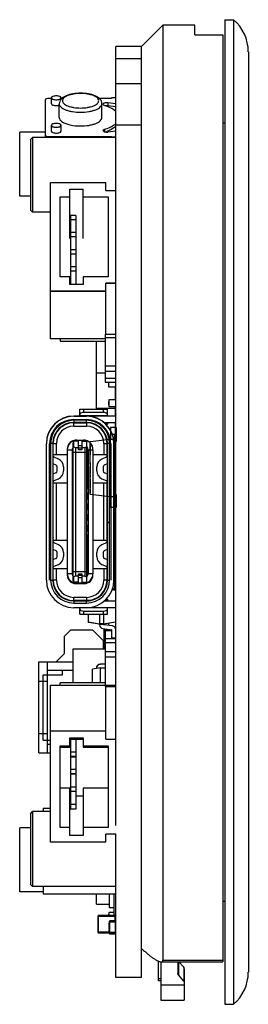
# Model space of a CAD drawing. Header units: millimetres. Extents: x -117 to 182, y -33 to 89.
# Tile 75 of 135: x -20 to -10, y 11 to 57. Entities that reach past the tile are written whole.
import ezdxf

# ---------------------------------------------------------------- set-up
doc = ezdxf.new("R2010")
doc.units = ezdxf.units.MM
doc.header["$LTSCALE"] = 1.21
doc.header["$MEASUREMENT"] = 0
doc.layers.get('0').update_dxf_attribs({"linetype": 'CONTINUOUS'})

msp = doc.modelspace()

# ---------------------------------------------------------------- linework, layer by layer
at = {"color": 7, "linetype": 'Continuous'}
for p, q in [((-10.679, 56.674), (-10.679, 10.674)), ((-10.679, 56.674), (-10.279, 56.674)), ((-10.279, 56.674), (-10.279, 10.674)), ((-14.579, 55.424), (-13.579, 56.424)), ((-13.579, 56.424), (-13.579, 12.733)), ((-12.079, 56.424), (-13.579, 56.424)), ((-12.079, 55.974), (-12.079, 56.424)), ((-12.079, 55.974), (-10.779, 55.974)), ((-10.779, 55.974), (-10.779, 12.654)), ((-15.779, 19.024), (-15.779, 55.424)), ((-14.579, 55.424), (-15.779, 55.424)), ((-14.579, 11.924), (-14.579, 55.424)), ((-14.579, 54.851), (-15.779, 54.851)), ((-9.579, 55.174), (-9.579, 12.174)), ((-14.579, 53.67), (-15.779, 53.67)), ((-19.075, 52.948), (-19.079, 52.934)), ((-19.079, 52.934), (-19.079, 51.174)), ((-18.792, 52.994), (-18.929, 52.994)), ((-18.792, 52.749), (-18.792, 53.025)), ((-18.34, 52.925), (-18.34, 53.025)), ((-18.305, 52.994), (-18.34, 52.994)), ((-15.979, 52.994), (-16.554, 52.994)), ((-15.979, 52.994), (-15.979, 53.024)), ((-15.779, 53.024), (-15.979, 53.024)), ((-18.429, 52.107), (-18.429, 52.749)), ((-16.429, 52.107), (-16.429, 52.749)), ((-16.382, 52.721), (-16.315, 52.667)), ((-16.156, 52.788), (-16.156, 52.651)), ((-15.779, 52.743), (-16.156, 52.788)), ((-15.779, 52.605), (-16.156, 52.651)), ((-15.779, 52.386), (-15.87, 52.46)), ((-18.792, 51.464), (-18.792, 51.739)), ((-18.34, 51.464), (-18.34, 51.739)), ((-16.315, 51.547), (-16.382, 51.492)), ((-16.315, 51.547), (-16.315, 51.44)), ((-15.871, 51.616), (-15.992, 51.542)), ((-15.779, 51.69), (-15.871, 51.616)), ((-15.834, 51.781), (-15.779, 51.827)), ((-14.579, 51.743), (-15.779, 51.743)), ((-10.779, 51.849), (-10.679, 51.849)), ((-20.279, 48.424), (-20.279, 51.424)), ((-19.079, 51.424), (-20.279, 51.424)), ((-19.779, 51.074), (-19.679, 51.174)), ((-19.779, 51.074), (-19.779, 47.774)), ((-19.679, 51.174), (-19.679, 47.674)), ((-15.779, 51.174), (-19.679, 51.174)), ((-19.079, 51.183), (-19.079, 51.188)), ((-19.075, 51.173), (-19.079, 51.183)), ((-19.004, 51.228), (-18.929, 51.22)), ((-18.929, 51.22), (-18.929, 51.174)), ((-18.929, 51.22), (-15.979, 51.22)), ((-15.779, 51.471), (-16.156, 51.425)), ((-15.979, 51.174), (-15.979, 51.22)), ((-15.779, 51.19), (-15.979, 51.19)), ((-18.829, 41.761), (-18.829, 49.068)), ((-18.829, 49.068), (-16.248, 49.068)), ((-16.248, 48.697), (-16.248, 49.068)), ((-19.779, 48.424), (-20.279, 48.424)), ((-18.391, 44.663), (-18.391, 48.391)), ((-18.391, 48.391), (-17.925, 48.391)), ((-17.925, 46.459), (-17.925, 48.752)), ((-17.925, 48.752), (-17.309, 48.752)), ((-17.309, 46.459), (-17.309, 48.752)), ((-17.309, 48.391), (-16.139, 48.391)), ((-16.248, 48.697), (-15.779, 48.697)), ((-16.139, 48.391), (-16.139, 44.663)), ((-19.779, 47.774), (-19.679, 47.674)), ((-18.829, 47.674), (-19.679, 47.674)), ((-17.904, 47.527), (-17.904, 44.303)), ((-17.654, 47.527), (-17.904, 47.527)), ((-17.654, 47.527), (-17.654, 44.303)), ((-17.654, 47.326), (-17.904, 47.326)), ((-17.654, 46.725), (-17.904, 46.725)), ((-17.654, 46.525), (-17.904, 46.525)), ((-17.654, 45.923), (-17.904, 45.923)), ((-17.654, 45.723), (-17.904, 45.723)), ((-17.654, 45.125), (-17.904, 45.125)), ((-17.654, 45.122), (-17.904, 45.122)), ((-17.925, 44.663), (-18.391, 44.663)), ((-17.925, 44.303), (-17.925, 44.663)), ((-17.654, 44.925), (-17.904, 44.925)), ((-17.654, 44.921), (-17.904, 44.921)), ((-17.309, 44.663), (-17.309, 44.303)), ((-16.139, 44.663), (-17.309, 44.663)), ((-17.309, 44.303), (-17.925, 44.303)), ((-16.248, 41.988), (-16.248, 44.358)), ((-15.779, 44.358), (-16.248, 44.358)), ((-15.779, 44.349), (-16.248, 44.349)), ((-16.248, 43.988), (-18.829, 43.988)), ((-16.248, 43.977), (-18.829, 43.977)), ((-16.279, 41.988), (-16.279, 39.732)), ((-16.279, 41.988), (-15.779, 41.988)), ((-16.279, 41.761), (-18.829, 41.761)), ((-18.388, 41.761), (-18.388, 41.65)), ((-18.388, 41.65), (-16.279, 41.65)), ((-16.679, 38.477), (-16.679, 41.65)), ((-16.279, 41.821), (-15.779, 41.821)), ((-16.279, 40.506), (-15.779, 40.506)), ((-16.679, 40.179), (-16.279, 40.179)), ((-16.279, 40.249), (-15.779, 40.249)), ((-16.279, 39.92), (-15.779, 39.92)), ((-16.279, 39.732), (-15.779, 39.732)), ((-16.114, 39.584), (-16.114, 39.732)), ((-16.104, 39.663), (-16.114, 39.663)), ((-16.104, 39.584), (-16.114, 39.584)), ((-16.104, 39.504), (-16.104, 39.732)), ((-15.779, 39.504), (-16.104, 39.504)), ((-15.799, 38.919), (-15.799, 39.504)), ((-15.779, 39.27), (-15.799, 39.27)), ((-15.779, 39.2), (-15.799, 39.2)), ((-16.114, 38.68), (-16.114, 38.838)), ((-16.104, 38.838), (-16.114, 38.838)), ((-16.104, 38.834), (-16.114, 38.834)), ((-16.104, 38.684), (-16.114, 38.684)), ((-16.104, 38.68), (-16.114, 38.68)), ((-16.104, 38.919), (-16.104, 38.589)), ((-15.779, 38.919), (-16.104, 38.919)), ((-15.799, 38.966), (-15.779, 38.966)), ((-17.469, 38.157), (-17.469, 38.477)), ((-17.469, 38.477), (-16.169, 38.477)), ((-17.269, 38.327), (-17.269, 38.477)), ((-16.369, 38.327), (-17.269, 38.327)), ((-16.679, 38.531), (-15.799, 38.531)), ((-16.369, 38.477), (-16.369, 38.327)), ((-16.169, 38.157), (-16.169, 38.477)), ((-15.779, 38.589), (-16.104, 38.589)), ((-15.799, 38.157), (-15.799, 38.589)), ((-15.779, 38.556), (-15.799, 38.556)), ((-15.779, 38.157), (-17.749, 38.157)), ((-17.749, 38.144), (-17.149, 38.144)), ((-17.749, 37.994), (-17.149, 37.994)), ((-17.749, 37.957), (-17.749, 37.844)), ((-17.149, 37.957), (-17.749, 37.957)), ((-17.149, 37.857), (-17.749, 37.857)), ((-17.749, 37.844), (-17.149, 37.844)), ((-17.749, 37.687), (-17.749, 37.837)), ((-17.049, 37.837), (-17.749, 37.837)), ((-17.524, 37.837), (-17.524, 37.843)), ((-17.524, 37.843), (-17.374, 37.843)), ((-17.469, 38.177), (-16.169, 38.177)), ((-17.374, 37.843), (-17.374, 37.837)), ((-17.149, 37.844), (-17.149, 37.957)), ((-17.149, 37.837), (-17.149, 37.687)), ((-17.069, 38.177), (-17.069, 38.157)), ((-15.779, 38.144), (-16.995, 38.144)), ((-16.919, 38.157), (-16.919, 38.177)), ((-16.719, 38.177), (-16.719, 38.157)), ((-16.569, 38.157), (-16.569, 38.177)), ((-15.779, 37.844), (-16.313, 37.844)), ((-16.259, 37.837), (-16.306, 37.837)), ((-16.259, 37.795), (-16.259, 37.837)), ((-16.209, 37.819), (-16.259, 37.819)), ((-16.209, 37.741), (-16.209, 37.819)), ((-16.209, 37.744), (-16.169, 37.777)), ((-16.169, 37.844), (-16.169, 37.777)), ((-15.799, 37.137), (-15.799, 37.844)), ((-15.799, 37.755), (-15.779, 37.755)), ((-18.419, 37.576), (-18.419, 37.565)), ((-18.278, 37.687), (-18.265, 37.687)), ((-17.749, 37.687), (-17.149, 37.687)), ((-15.819, 37.287), (-15.939, 37.287)), ((-15.849, 37.274), (-15.849, 30.074)), ((-15.819, 30.087), (-15.819, 37.287)), ((-15.779, 37.511), (-15.799, 37.511)), ((-15.779, 37.504), (-15.78, 37.504)), ((-19.029, 30.484), (-19.029, 36.864)), ((-18.879, 30.484), (-18.879, 36.864)), ((-18.829, 36.877), (-18.829, 30.497)), ((-18.729, 36.877), (-18.829, 36.877)), ((-18.729, 36.877), (-18.729, 30.497)), ((-18.709, 36.269), (-18.709, 36.882)), ((-18.709, 36.877), (-18.559, 36.877)), ((-18.559, 36.337), (-18.559, 36.877)), ((-17.858, 36.948), (-17.868, 36.957)), ((-17.779, 30.429), (-17.779, 36.919)), ((-17.779, 36.919), (-17.759, 36.919)), ((-17.759, 36.982), (-17.759, 36.726)), ((-17.524, 36.982), (-17.759, 36.982)), ((-17.599, 36.982), (-17.599, 37.032)), ((-17.599, 37.032), (-17.299, 37.032)), ((-17.529, 36.982), (-17.529, 37.019)), ((-17.524, 37.019), (-17.529, 37.019)), ((-17.529, 37.013), (-17.524, 37.013)), ((-17.524, 36.582), (-17.524, 37.032)), ((-17.524, 37.025), (-17.374, 37.025)), ((-17.374, 37.032), (-17.374, 36.582)), ((-17.374, 36.982), (-17.139, 36.982)), ((-17.299, 37.032), (-17.299, 36.982)), ((-17.139, 36.477), (-17.139, 36.982)), ((-17.139, 36.919), (-17.129, 36.919)), ((-17.129, 30.429), (-17.129, 36.919)), ((-17.041, 36.957), (-17.047, 36.952)), ((-16.339, 36.877), (-16.339, 36.337)), ((-16.339, 36.877), (-16.189, 36.877)), ((-16.189, 36.269), (-16.189, 36.882)), ((-16.169, 30.497), (-16.169, 36.877)), ((-16.069, 36.877), (-16.169, 36.877)), ((-16.069, 33.187), (-16.069, 36.877)), ((-16.019, 36.864), (-16.019, 30.484)), ((-15.869, 30.484), (-15.869, 36.864)), ((-15.819, 37.137), (-15.779, 37.137)), ((-15.779, 37.084), (-15.819, 37.084)), ((-15.819, 36.827), (-15.779, 36.827)), ((-18.729, 36.674), (-18.709, 36.674)), ((-18.709, 36.374), (-18.729, 36.374)), ((-18.054, 36.619), (-18.054, 30.729)), ((-18.049, 36.582), (-18.049, 30.792)), ((-18.049, 36.582), (-17.819, 36.582)), ((-17.819, 36.582), (-17.819, 30.792)), ((-17.804, 36.289), (-17.804, 36.559)), ((-17.799, 36.559), (-17.804, 36.559)), ((-17.8, 36.533), (-17.804, 36.541)), ((-17.799, 36.612), (-17.799, 36.262)), ((-17.799, 36.612), (-17.779, 36.612)), ((-17.779, 36.477), (-17.129, 36.477)), ((-17.759, 36.726), (-17.674, 36.692)), ((-17.674, 36.692), (-17.674, 30.683)), ((-17.674, 36.692), (-17.524, 36.692)), ((-17.374, 36.758), (-17.524, 36.758)), ((-17.524, 36.665), (-17.374, 36.665)), ((-17.374, 36.582), (-17.524, 36.582)), ((-17.374, 36.692), (-17.224, 36.692)), ((-17.224, 36.692), (-17.139, 36.726)), ((-17.224, 36.692), (-17.224, 30.683)), ((-17.129, 36.612), (-17.099, 36.612)), ((-17.099, 34.762), (-17.099, 36.612)), ((-17.079, 36.582), (-17.079, 30.792)), ((-17.079, 36.582), (-16.849, 36.582)), ((-16.849, 36.582), (-16.849, 30.792)), ((-18.729, 35.935), (-18.589, 35.873)), ((-18.054, 36.337), (-18.709, 36.337)), ((-18.709, 35.449), (-18.709, 35.926)), ((-18.468, 36.147), (-18.67, 36.236)), ((-17.8, 36.315), (-17.804, 36.306)), ((-17.804, 36.289), (-17.799, 36.289)), ((-17.779, 36.262), (-17.799, 36.262)), ((-17.099, 36.262), (-17.129, 36.262)), ((-16.979, 35.9), (-16.979, 35.799)), ((-16.189, 36.337), (-16.849, 36.337)), ((-16.229, 36.236), (-16.431, 36.147)), ((-16.31, 35.873), (-16.169, 35.935)), ((-16.189, 35.926), (-16.189, 35.449)), ((-15.869, 36.037), (-15.819, 36.037)), ((-15.819, 36.314), (-15.779, 36.314)), ((-15.779, 36.284), (-15.819, 36.284)), ((-18.729, 35.696), (-18.709, 35.687)), ((-18.589, 35.502), (-18.729, 35.44)), ((-18.529, 35.593), (-18.529, 35.781)), ((-18.229, 35.781), (-18.229, 35.593)), ((-16.669, 35.593), (-16.669, 35.781)), ((-16.369, 35.781), (-16.369, 35.593)), ((-16.169, 35.44), (-16.31, 35.502)), ((-16.189, 35.687), (-16.169, 35.696)), ((-15.879, 35.677), (-15.879, 35.777)), ((-15.849, 35.657), (-15.819, 35.657)), ((-15.779, 35.864), (-15.819, 35.864)), ((-15.779, 35.837), (-15.819, 35.837)), ((-15.819, 35.537), (-15.779, 35.537)), ((-15.779, 35.524), (-15.819, 35.524)), ((-15.799, 35.537), (-15.799, 35.837)), ((-15.779, 35.697), (-15.799, 35.697)), ((-15.779, 35.666), (-15.799, 35.666)), ((-18.709, 32.269), (-18.709, 35.106)), ((-18.709, 35.037), (-18.054, 35.037)), ((-18.67, 35.139), (-18.468, 35.227)), ((-18.559, 32.337), (-18.559, 35.037)), ((-17.804, 34.789), (-17.804, 35.059)), ((-17.804, 35.059), (-17.799, 35.059)), ((-17.799, 35.112), (-17.799, 34.762)), ((-17.799, 35.112), (-17.779, 35.112)), ((-17.129, 35.112), (-17.099, 35.112)), ((-16.849, 35.037), (-16.189, 35.037)), ((-16.431, 35.227), (-16.229, 35.139)), ((-16.339, 32.337), (-16.339, 35.037)), ((-16.189, 32.269), (-16.189, 35.106)), ((-15.779, 35.324), (-15.819, 35.324)), ((-15.819, 35.037), (-15.779, 35.037)), ((-15.779, 35.024), (-15.819, 35.024)), ((-15.799, 35.037), (-15.799, 35.324)), ((-15.799, 35.16), (-15.779, 35.16)), ((-15.799, 35.069), (-15.779, 35.069)), ((-17.799, 34.789), (-17.804, 34.789)), ((-17.804, 34.289), (-17.804, 34.559)), ((-17.804, 34.559), (-17.799, 34.559)), ((-17.804, 34.541), (-17.8, 34.533)), ((-17.779, 34.762), (-17.799, 34.762)), ((-17.799, 34.562), (-17.799, 34.312)), ((-17.799, 34.562), (-17.779, 34.562)), ((-17.099, 34.762), (-17.129, 34.762)), ((-17.129, 34.562), (-17.099, 34.562)), ((-17.099, 34.312), (-17.099, 34.562)), ((-16.189, 34.759), (-16.169, 34.787)), ((-16.169, 34.637), (-16.189, 34.637)), ((-15.779, 34.824), (-15.819, 34.824)), ((-15.819, 34.537), (-15.779, 34.537)), ((-15.779, 34.524), (-15.819, 34.524)), ((-15.799, 34.537), (-15.799, 34.824)), ((-17.804, 34.306), (-17.801, 34.314)), ((-17.804, 34.289), (-17.779, 34.289)), ((-17.804, 33.789), (-17.804, 34.059)), ((-17.799, 34.059), (-17.804, 34.059)), ((-17.779, 34.312), (-17.799, 34.312)), ((-17.799, 34.062), (-17.799, 33.812)), ((-17.799, 34.062), (-17.779, 34.062)), ((-17.099, 34.312), (-17.129, 34.312)), ((-17.129, 34.289), (-17.104, 34.289)), ((-17.129, 34.062), (-17.099, 34.062)), ((-17.107, 34.312), (-17.105, 34.31)), ((-17.105, 34.31), (-17.104, 34.306)), ((-17.104, 34.289), (-17.104, 34.312)), ((-17.099, 33.812), (-17.099, 34.062)), ((-16.189, 34.236), (-16.169, 34.264)), ((-16.169, 34.224), (-16.189, 34.224)), ((-15.779, 34.324), (-15.819, 34.324)), ((-15.799, 34.037), (-15.799, 34.324)), ((-15.799, 34.241), (-15.779, 34.241)), ((-15.795, 34.268), (-15.795, 34.324)), ((-17.804, 34.038), (-17.8, 34.029)), ((-17.804, 33.81), (-17.803, 33.815)), ((-17.804, 33.789), (-17.779, 33.789)), ((-17.803, 33.815), (-17.8, 33.819)), ((-17.779, 33.812), (-17.799, 33.812)), ((-17.099, 33.812), (-17.129, 33.812)), ((-17.129, 33.789), (-17.104, 33.789)), ((-17.104, 33.789), (-17.104, 33.812)), ((-15.819, 34.037), (-15.779, 34.037)), ((-15.779, 34.024), (-15.819, 34.024)), ((-15.779, 33.824), (-15.819, 33.824)), ((-15.799, 33.537), (-15.799, 33.824)), ((-17.804, 33.289), (-17.804, 33.559)), ((-17.804, 33.559), (-17.799, 33.559)), ((-17.804, 33.538), (-17.8, 33.529)), ((-17.804, 33.31), (-17.803, 33.315)), ((-17.779, 33.289), (-17.804, 33.289)), ((-17.803, 33.315), (-17.8, 33.319)), ((-17.799, 33.562), (-17.799, 33.312)), ((-17.799, 33.562), (-17.779, 33.562)), ((-17.779, 33.312), (-17.799, 33.312)), ((-17.129, 33.562), (-17.099, 33.562)), ((-17.099, 33.312), (-17.129, 33.312)), ((-17.129, 33.289), (-17.104, 33.289)), ((-17.104, 33.289), (-17.104, 33.312)), ((-17.099, 33.312), (-17.099, 33.562)), ((-16.169, 33.11), (-16.189, 33.138)), ((-16.179, 33.124), (-16.169, 33.124)), ((-16.069, 33.187), (-16.169, 33.187)), ((-16.169, 33.177), (-16.069, 33.177)), ((-16.069, 30.497), (-16.069, 33.177)), ((-15.819, 33.537), (-15.779, 33.537)), ((-15.779, 33.524), (-15.819, 33.524)), ((-15.779, 33.324), (-15.819, 33.324)), ((-15.819, 33.131), (-15.799, 33.131)), ((-15.799, 33.131), (-15.799, 33.324)), ((-17.804, 32.789), (-17.804, 33.059)), ((-17.804, 33.059), (-17.799, 33.059)), ((-17.804, 33.041), (-17.8, 33.033)), ((-17.804, 32.806), (-17.801, 32.814)), ((-17.804, 32.789), (-17.779, 32.789)), ((-17.799, 33.062), (-17.799, 32.812)), ((-17.799, 33.062), (-17.779, 33.062)), ((-17.779, 32.812), (-17.799, 32.812)), ((-17.129, 33.062), (-17.099, 33.062)), ((-17.099, 32.812), (-17.129, 32.812)), ((-17.129, 32.789), (-17.104, 32.789)), ((-17.107, 32.812), (-17.105, 32.81)), ((-17.105, 32.81), (-17.104, 32.806)), ((-17.104, 32.789), (-17.104, 32.812)), ((-17.099, 32.812), (-17.099, 33.062)), ((-16.189, 32.737), (-16.169, 32.737)), ((-15.81, 33.112), (-15.819, 33.112)), ((-15.819, 33.081), (-15.779, 33.081)), ((-15.819, 33.037), (-15.779, 33.037)), ((-15.779, 33.024), (-15.819, 33.024)), ((-15.779, 32.824), (-15.819, 32.824)), ((-15.819, 32.807), (-15.81, 32.807)), ((-15.779, 32.753), (-15.819, 32.753)), ((-15.81, 33.112), (-15.81, 33.037)), ((-15.81, 32.824), (-15.81, 32.807)), ((-18.054, 32.337), (-18.709, 32.337)), ((-18.468, 32.147), (-18.67, 32.236)), ((-17.804, 32.289), (-17.804, 32.559)), ((-17.799, 32.559), (-17.804, 32.559)), ((-17.804, 32.289), (-17.799, 32.289)), ((-17.799, 32.612), (-17.799, 32.262)), ((-17.799, 32.612), (-17.779, 32.612)), ((-17.779, 32.262), (-17.799, 32.262)), ((-17.129, 32.612), (-17.099, 32.612)), ((-17.099, 32.262), (-17.129, 32.262)), ((-17.099, 30.762), (-17.099, 32.612)), ((-16.189, 32.337), (-16.849, 32.337)), ((-16.229, 32.236), (-16.431, 32.147)), ((-16.169, 32.587), (-16.189, 32.616)), ((-15.819, 32.537), (-15.779, 32.537)), ((-15.779, 32.524), (-15.819, 32.524)), ((-15.779, 32.324), (-15.819, 32.324)), ((-15.779, 32.21), (-15.819, 32.21)), ((-18.729, 31.935), (-18.589, 31.873)), ((-18.709, 31.449), (-18.709, 31.926)), ((-18.529, 31.593), (-18.529, 31.781)), ((-18.229, 31.781), (-18.229, 31.593)), ((-16.669, 31.593), (-16.669, 31.781)), ((-16.369, 31.781), (-16.369, 31.593)), ((-16.31, 31.873), (-16.169, 31.935)), ((-16.189, 31.926), (-16.189, 31.449)), ((-15.819, 32.037), (-15.779, 32.037)), ((-15.779, 32.024), (-15.819, 32.024)), ((-15.779, 31.824), (-15.819, 31.824)), ((-18.709, 31.66), (-18.729, 31.651)), ((-18.589, 31.502), (-18.729, 31.44)), ((-16.169, 31.44), (-16.31, 31.502)), ((-16.169, 31.653), (-16.189, 31.662)), ((-15.869, 31.337), (-15.819, 31.337)), ((-15.819, 31.717), (-15.849, 31.717)), ((-15.779, 31.72), (-15.819, 31.72)), ((-15.819, 31.537), (-15.779, 31.537)), ((-15.779, 31.484), (-15.819, 31.484)), ((-18.729, 30.974), (-18.709, 30.974)), ((-18.709, 30.492), (-18.709, 31.106)), ((-18.709, 31.037), (-18.054, 31.037)), ((-18.67, 31.139), (-18.468, 31.227)), ((-18.559, 30.497), (-18.559, 31.037)), ((-17.804, 30.789), (-17.804, 31.059)), ((-17.804, 31.059), (-17.799, 31.059)), ((-17.8, 31.033), (-17.804, 31.041)), ((-17.799, 31.112), (-17.799, 30.762)), ((-17.799, 31.112), (-17.779, 31.112)), ((-17.129, 30.871), (-17.779, 30.871)), ((-17.129, 31.112), (-17.099, 31.112)), ((-16.849, 31.037), (-16.189, 31.037)), ((-16.431, 31.227), (-16.229, 31.139)), ((-16.339, 31.037), (-16.339, 30.497)), ((-16.189, 30.492), (-16.189, 31.106)), ((-15.779, 31.064), (-15.819, 31.064)), ((-15.819, 31.047), (-15.779, 31.047)), ((-18.829, 30.497), (-18.729, 30.497)), ((-18.724, 30.674), (-18.729, 30.674)), ((-18.559, 30.497), (-18.709, 30.497)), ((-17.819, 30.792), (-18.049, 30.792)), ((-17.842, 30.417), (-17.868, 30.391)), ((-17.8, 30.815), (-17.804, 30.806)), ((-17.799, 30.789), (-17.804, 30.789)), ((-17.779, 30.762), (-17.799, 30.762)), ((-17.759, 30.429), (-17.779, 30.429)), ((-17.674, 30.683), (-17.759, 30.649)), ((-17.759, 30.649), (-17.759, 30.392)), ((-17.524, 30.392), (-17.759, 30.392)), ((-17.524, 30.683), (-17.674, 30.683)), ((-17.599, 30.342), (-17.599, 30.392)), ((-17.529, 30.329), (-17.529, 30.392)), ((-17.529, 30.384), (-17.524, 30.384)), ((-17.524, 30.342), (-17.524, 30.792)), ((-17.524, 30.792), (-17.374, 30.792)), ((-17.374, 30.71), (-17.524, 30.71)), ((-17.524, 30.617), (-17.374, 30.617)), ((-17.374, 30.792), (-17.374, 30.342)), ((-17.224, 30.683), (-17.374, 30.683)), ((-17.374, 30.392), (-17.139, 30.392)), ((-17.299, 30.392), (-17.299, 30.342)), ((-17.224, 30.683), (-17.139, 30.649)), ((-17.139, 30.392), (-17.139, 30.649)), ((-17.129, 30.429), (-17.139, 30.429)), ((-17.099, 30.762), (-17.129, 30.762)), ((-16.849, 30.792), (-17.079, 30.792)), ((-17.063, 30.413), (-17.041, 30.391)), ((-16.189, 30.497), (-16.339, 30.497)), ((-16.169, 30.497), (-16.069, 30.497)), ((-15.819, 30.534), (-15.779, 30.534)), ((-17.654, 30.329), (-17.254, 30.329)), ((-17.599, 30.342), (-17.529, 30.342)), ((-17.379, 30.334), (-17.529, 30.334)), ((-17.374, 30.35), (-17.524, 30.35)), ((-17.524, 30.342), (-17.299, 30.342)), ((-17.379, 30.342), (-17.379, 30.329)), ((-15.796, 30.007), (-15.952, 30.034)), ((-15.945, 30.053), (-15.796, 30.026)), ((-15.849, 30.074), (-15.937, 30.074)), ((-15.934, 30.087), (-15.819, 30.087)), ((-15.779, 30.264), (-15.819, 30.264)), ((-15.779, 30.237), (-15.819, 30.237)), ((-15.779, 30.198), (-15.819, 30.198)), ((-15.796, 30.026), (-15.796, 30.007)), ((-15.796, 30.007), (-15.779, 30.007)), ((-15.796, 30.007), (-15.796, 29.517)), ((-18.419, 29.782), (-18.419, 29.81)), ((-18.3, 29.687), (-18.265, 29.687)), ((-17.149, 29.687), (-17.749, 29.687)), ((-17.749, 29.537), (-17.749, 29.687)), ((-16.957, 29.537), (-17.749, 29.537)), ((-17.749, 29.517), (-17.149, 29.517)), ((-17.749, 29.517), (-17.749, 29.417)), ((-17.599, 29.529), (-17.599, 29.537)), ((-17.524, 29.529), (-17.599, 29.529)), ((-17.524, 29.517), (-17.524, 29.537)), ((-17.374, 29.532), (-17.524, 29.532)), ((-17.374, 29.537), (-17.374, 29.517)), ((-17.374, 29.529), (-17.027, 29.529)), ((-17.309, 29.537), (-17.309, 29.529)), ((-17.149, 29.687), (-17.149, 29.537)), ((-17.149, 29.417), (-17.149, 29.517)), ((-15.779, 29.504), (-16.326, 29.504)), ((-16.313, 29.517), (-15.779, 29.517)), ((-16.297, 29.529), (-16.209, 29.529)), ((-16.259, 29.537), (-16.288, 29.537)), ((-16.259, 29.537), (-16.259, 29.567)), ((-16.209, 29.529), (-16.209, 29.615)), ((-16.169, 29.597), (-16.202, 29.624)), ((-16.169, 29.597), (-16.169, 29.517)), ((-17.749, 29.417), (-17.149, 29.417)), ((-15.779, 29.204), (-17.749, 29.204)), ((-17.469, 28.897), (-17.469, 29.204)), ((-16.169, 29.197), (-17.469, 29.197)), ((-17.269, 29.047), (-16.369, 29.047)), ((-17.269, 28.897), (-17.269, 29.047)), ((-17.069, 29.204), (-17.069, 29.197)), ((-16.919, 29.197), (-16.919, 29.204)), ((-16.719, 29.204), (-16.719, 29.197)), ((-16.569, 29.197), (-16.569, 29.204)), ((-16.369, 29.047), (-16.369, 28.897)), ((-16.169, 28.897), (-16.169, 29.204)), ((-15.796, 29.204), (-15.796, 28.547)), ((-17.469, 28.897), (-16.169, 28.897)), ((-17.079, 28.897), (-17.079, 28.538)), ((-17.063, 28.538), (-17.079, 28.538)), ((-17.063, 28.538), (-17.063, 28.897)), ((-17.063, 28.538), (-16.544, 28.446)), ((-17.063, 28.518), (-17.063, 28.538)), ((-16.544, 28.897), (-16.544, 28.447)), ((-16.364, 28.897), (-16.364, 28.446)), ((-16.364, 28.446), (-15.796, 28.547)), ((-15.796, 28.527), (-16.364, 28.427)), ((-15.779, 28.547), (-15.796, 28.547)), ((-15.796, 28.547), (-15.796, 28.527)), ((-15.779, 28.54), (-15.781, 28.54)), ((-18.179, 27.869), (-17.879, 28.169)), ((-17.879, 28.169), (-16.879, 28.169)), ((-16.544, 28.427), (-17.063, 28.518)), ((-16.879, 28.169), (-16.379, 27.669)), ((-16.364, 28.447), (-16.544, 28.447)), ((-16.544, 28.427), (-16.544, 28.446)), ((-16.544, 28.427), (-16.364, 28.427)), ((-16.544, 28.409), (-16.544, 28.427)), ((-16.389, 28.231), (-15.977, 28.173)), ((-16.364, 28.427), (-16.364, 28.447)), ((-15.934, 28.348), (-16.347, 28.406)), ((-16.329, 27.276), (-16.329, 28.222)), ((-16.329, 28.169), (-16.079, 28.169)), ((-16.279, 28.137), (-15.959, 28.137)), ((-16.279, 28.137), (-16.279, 25.514)), ((-16.104, 28.449), (-16.114, 28.449)), ((-16.114, 28.374), (-16.114, 28.449)), ((-16.104, 28.372), (-16.104, 28.472)), ((-16.084, 28.154), (-15.96, 28.154)), ((-16.084, 28.154), (-16.084, 28.137)), ((-16.079, 28.17), (-16.079, 28.187)), ((-16.054, 28.137), (-16.054, 28.183)), ((-15.959, 27.777), (-15.959, 28.153)), ((-15.779, 28.21), (-15.784, 28.21)), ((-18.179, 27.069), (-18.179, 27.869)), ((-16.379, 27.669), (-16.379, 27.276)), ((-16.279, 27.769), (-15.779, 27.769)), ((-15.779, 27.777), (-15.959, 27.777)), ((-15.829, 27.769), (-15.829, 27.777)), ((-17.779, 27.276), (-16.279, 27.276)), ((-17.779, 25.689), (-17.779, 27.276)), ((-16.279, 27.581), (-15.779, 27.581)), ((-16.279, 27.158), (-15.779, 27.158)), ((-18.579, 26.669), (-18.179, 27.069)), ((-16.279, 26.902), (-15.779, 26.902)), ((-19.379, 26.669), (-17.779, 26.669)), ((-19.379, 22.419), (-19.379, 26.669)), ((-18.979, 22.419), (-18.979, 26.669)), ((-17.779, 26.269), (-18.979, 26.269)), ((-18.279, 26.069), (-18.279, 26.269)), ((-16.504, 26.394), (-16.879, 26.328)), ((-16.879, 25.894), (-16.879, 26.328)), ((-16.679, 26.396), (-16.674, 26.396)), ((-16.679, 26.396), (-16.679, 26.363)), ((-16.674, 26.364), (-16.674, 26.396)), ((-16.279, 26.575), (-16.507, 26.571)), ((-16.507, 26.566), (-16.507, 26.571)), ((-16.279, 26.57), (-16.507, 26.566)), ((-16.504, 26.401), (-16.279, 26.405)), ((-16.504, 25.689), (-16.504, 26.401)), ((-16.504, 26.396), (-16.279, 26.4)), ((-16.279, 26.375), (-16.504, 26.394)), ((-19.379, 25.769), (-18.979, 25.769)), ((-19.179, 26.069), (-18.279, 26.069)), ((-19.179, 23.019), (-19.179, 26.069)), ((-16.879, 25.689), (-16.879, 25.894)), ((-18.829, 25.582), (-16.279, 25.582)), ((-18.829, 18.242), (-18.829, 25.582)), ((-16.279, 25.689), (-18.388, 25.689)), ((-18.388, 25.582), (-18.388, 25.689)), ((-16.279, 25.586), (-15.779, 25.586)), ((-16.279, 25.514), (-15.779, 25.514)), ((-16.248, 23.064), (-16.248, 25.514)), ((-19.379, 23.319), (-18.979, 23.319)), ((-19.179, 23.019), (-18.829, 23.019)), ((-18.829, 23.443), (-16.248, 23.443)), ((-17.925, 23.12), (-17.309, 23.12)), ((-17.925, 22.693), (-17.925, 23.12)), ((-17.925, 23.054), (-17.309, 23.054)), ((-17.904, 23.054), (-17.904, 19.798)), ((-17.654, 23.054), (-17.654, 19.798)), ((-17.309, 23.12), (-17.309, 22.693)), ((-16.248, 23.064), (-15.779, 23.064)), ((-18.829, 22.819), (-18.979, 22.819)), ((-18.391, 22.751), (-17.925, 22.751)), ((-18.391, 18.934), (-18.391, 22.751)), ((-18.391, 22.693), (-17.925, 22.693)), ((-17.309, 22.751), (-16.139, 22.751)), ((-17.309, 22.693), (-16.139, 22.693)), ((-16.139, 22.751), (-16.139, 18.934)), ((-19.379, 22.419), (-18.829, 22.419)), ((-17.654, 22.46), (-17.904, 22.46)), ((-17.654, 22.256), (-17.904, 22.256)), ((-17.654, 22.226), (-17.904, 22.226)), ((-17.654, 21.641), (-17.904, 21.641)), ((-17.654, 21.436), (-17.904, 21.436)), ((-17.654, 21.424), (-17.904, 21.424)), ((-17.925, 20.769), (-18.391, 20.769)), ((-17.925, 18.565), (-17.925, 20.769)), ((-17.654, 20.822), (-17.904, 20.822)), ((-16.139, 20.769), (-17.309, 20.769)), ((-17.309, 20.769), (-17.309, 18.565)), ((-17.904, 20.401), (-17.925, 20.401)), ((-17.654, 20.617), (-17.904, 20.617)), ((-17.309, 20.401), (-17.654, 20.401)), ((-19.179, 19.833), (-18.829, 19.833)), ((-19.179, 19.833), (-19.179, 19.674)), ((-17.654, 20.003), (-17.904, 20.003)), ((-17.654, 19.798), (-17.904, 19.798)), ((-19.779, 19.574), (-19.679, 19.674)), ((-19.779, 19.574), (-19.779, 16.274)), ((-18.829, 19.674), (-19.679, 19.674)), ((-19.679, 19.674), (-19.679, 16.174)), ((-19.779, 18.924), (-20.279, 18.924)), ((-20.279, 15.924), (-20.279, 18.924)), ((-17.925, 18.934), (-18.391, 18.934)), ((-16.139, 18.934), (-17.309, 18.934)), ((-17.309, 18.565), (-17.925, 18.565)), ((-15.779, 18.621), (-16.248, 18.621)), ((-16.248, 18.242), (-16.248, 18.621)), ((-15.779, 11.924), (-15.779, 18.621)), ((-16.248, 18.242), (-18.829, 18.242)), ((-19.779, 16.274), (-19.679, 16.174)), ((-15.779, 16.174), (-19.679, 16.174)), ((-19.179, 16.174), (-19.179, 15.833)), ((-19.179, 15.924), (-20.279, 15.924)), ((-19.179, 15.833), (-15.779, 15.833)), ((-16.679, 15.357), (-16.679, 15.833)), ((-16.079, 15.174), (-16.079, 15.833)), ((-15.879, 15.833), (-15.879, 14.833)), ((-16.679, 15.357), (-16.079, 15.357)), ((-10.779, 15.499), (-10.679, 15.499)), ((-16.615, 14.798), (-15.795, 14.798)), ((-16.615, 14.798), (-16.615, 14.038)), ((-15.825, 14.828), (-16.585, 14.828)), ((-16.585, 14.008), (-16.585, 14.828)), ((-16.104, 14.883), (-16.114, 14.883)), ((-16.114, 14.828), (-16.114, 14.883)), ((-16.104, 14.879), (-16.114, 14.879)), ((-15.879, 14.963), (-16.104, 14.963)), ((-16.104, 14.963), (-16.104, 14.828)), ((-15.879, 15.174), (-16.079, 15.174)), ((-15.879, 14.833), (-15.779, 14.833)), ((-15.825, 14.828), (-15.825, 14.57)), ((-15.795, 14.566), (-15.795, 14.798)), ((-16.087, 14.465), (-16.084, 14.465)), ((-16.087, 14.391), (-16.087, 14.465)), ((-16.087, 14.454), (-16.084, 14.454)), ((-16.084, 14.402), (-16.087, 14.402)), ((-16.087, 14.391), (-16.084, 14.391)), ((-16.084, 14.363), (-16.087, 14.363)), ((-16.087, 14.289), (-16.087, 14.363)), ((-16.087, 14.326), (-16.084, 14.326)), ((-16.087, 14.289), (-16.084, 14.289)), ((-16.084, 14.54), (-15.779, 14.54)), ((-16.084, 14.54), (-16.084, 13.991)), ((-15.779, 14.509), (-16.084, 14.509)), ((-15.81, 14.57), (-16.054, 14.57)), ((-16.054, 13.96), (-16.054, 14.57)), ((-15.81, 14.57), (-15.81, 13.96)), ((-15.779, 14.633), (-15.795, 14.633)), ((-16.084, 14.038), (-16.615, 14.038)), ((-16.585, 14.008), (-16.084, 14.008)), ((-16.087, 14.259), (-16.084, 14.259)), ((-16.087, 14.182), (-16.087, 14.259)), ((-16.087, 14.182), (-16.084, 14.182)), ((-16.084, 14.158), (-16.087, 14.158)), ((-16.087, 14.084), (-16.087, 14.158)), ((-16.087, 14.121), (-16.084, 14.121)), ((-16.087, 14.084), (-16.084, 14.084)), ((-15.779, 14.021), (-16.084, 14.021)), ((-15.779, 13.991), (-16.084, 13.991)), ((-16.054, 13.96), (-15.81, 13.96)), ((-13.779, 11.764), (-13.779, 12.686)), ((-13.679, 12.654), (-13.679, 10.874)), ((-13.656, 12.654), (-10.779, 12.654)), ((-13.579, 12.733), (-10.779, 12.733)), ((-12.879, 12.654), (-12.879, 12.113)), ((-12.854, 12.654), (-12.854, 12.045)), ((-12.604, 12.402), (-12.826, 12.654)), ((-12.604, 11.754), (-12.854, 12.045)), ((-12.579, 12.336), (-12.604, 12.402)), ((-12.604, 12.402), (-12.604, 11.754)), ((-12.579, 12.336), (-12.579, 10.874)), ((-14.579, 11.924), (-15.779, 11.924)), ((-13.679, 11.864), (-13.779, 11.864)), ((-13.679, 11.764), (-13.779, 11.764)), ((-12.579, 11.574), (-13.679, 11.574)), ((-13.679, 10.874), (-12.579, 10.874)), ((-10.679, 10.674), (-10.279, 10.674))]:
    msp.add_line(p, q, dxfattribs=at)
at = {"color": 6, "linetype": 'Continuous'}
for p, q in [((-16.029, 37.627), (-16.029, 37.077)), ((-15.769, 37.627), (-16.029, 37.627)), ((-15.769, 37.627), (-15.769, 36.967)), ((-16.979, 36.962), (-16.039, 37.077)), ((-16.979, 35.9), (-16.979, 36.962)), ((-16.039, 34.377), (-16.039, 37.077)), ((-16.039, 37.077), (-15.779, 37.077)), ((-16.038, 34.377), (-16.038, 37.077)), ((-15.769, 36.967), (-15.779, 36.967)), ((-16.979, 36.743), (-16.974, 36.743)), ((-16.979, 36.352), (-16.974, 36.352)), ((-16.974, 36.743), (-16.974, 36.352)), ((-16.974, 36.223), (-16.979, 36.223)), ((-16.974, 36.214), (-16.979, 36.214)), ((-16.979, 36.152), (-16.974, 36.152)), ((-16.974, 36.145), (-16.979, 36.145)), ((-16.974, 36.123), (-16.979, 36.123)), ((-16.974, 36.114), (-16.979, 36.114)), ((-16.974, 36.111), (-16.979, 36.111)), ((-16.974, 36.111), (-16.979, 36.111)), ((-16.979, 36.082), (-16.974, 36.082)), ((-16.979, 36.077), (-16.974, 36.077)), ((-16.974, 36.012), (-16.979, 36.012)), ((-16.979, 36.004), (-16.974, 36.004)), ((-16.974, 35.975), (-16.979, 35.975)), ((-16.974, 35.9), (-16.979, 35.9)), ((-16.974, 36.004), (-16.974, 36.223)), ((-16.974, 35.975), (-16.974, 35.724)), ((-16.974, 35.847), (-16.979, 35.847)), ((-16.979, 34.492), (-16.979, 35.799)), ((-16.979, 35.799), (-16.974, 35.799)), ((-16.979, 35.724), (-16.974, 35.724)), ((-16.974, 35.683), (-16.979, 35.683)), ((-16.974, 35.608), (-16.979, 35.608)), ((-16.974, 35.59), (-16.979, 35.59)), ((-16.974, 35.572), (-16.979, 35.572)), ((-16.974, 35.536), (-16.979, 35.536)), ((-16.979, 35.461), (-16.974, 35.461)), ((-16.974, 35.683), (-16.974, 35.461)), ((-15.779, 35.777), (-15.879, 35.777)), ((-15.779, 35.677), (-15.879, 35.677)), ((-16.974, 35.418), (-16.979, 35.418)), ((-16.979, 35.347), (-16.974, 35.347)), ((-16.974, 35.335), (-16.979, 35.335)), ((-16.979, 35.279), (-16.974, 35.279)), ((-16.979, 35.211), (-16.974, 35.211)), ((-16.979, 35.206), (-16.974, 35.206)), ((-16.974, 35.138), (-16.979, 35.138)), ((-16.974, 35.124), (-16.979, 35.124)), ((-16.974, 35.114), (-16.979, 35.114)), ((-16.979, 35.078), (-16.974, 35.078)), ((-16.974, 35.024), (-16.979, 35.024)), ((-16.979, 35.011), (-16.974, 35.011)), ((-16.974, 35.009), (-16.979, 35.009)), ((-16.974, 34.983), (-16.979, 34.983)), ((-16.979, 34.979), (-16.974, 34.979)), ((-16.974, 35.418), (-16.974, 35.279)), ((-16.974, 35.211), (-16.974, 35.009)), ((-16.974, 34.983), (-16.974, 34.783)), ((-16.974, 34.916), (-16.979, 34.916)), ((-16.974, 34.904), (-16.979, 34.904)), ((-16.979, 34.901), (-16.974, 34.901)), ((-16.974, 34.885), (-16.979, 34.885)), ((-16.974, 34.88), (-16.979, 34.88)), ((-16.979, 34.862), (-16.974, 34.862)), ((-16.979, 34.85), (-16.974, 34.85)), ((-16.979, 34.83), (-16.974, 34.83)), ((-16.979, 34.795), (-16.974, 34.795)), ((-16.979, 34.783), (-16.974, 34.783)), ((-16.979, 34.744), (-16.974, 34.744)), ((-16.979, 34.669), (-16.974, 34.669)), ((-16.979, 34.575), (-16.974, 34.575)), ((-16.979, 34.559), (-16.974, 34.559)), ((-16.974, 34.744), (-16.974, 34.559)), ((-16.039, 34.377), (-16.979, 34.492)), ((-15.779, 34.377), (-16.039, 34.377)), ((-16.029, 34.377), (-16.029, 33.877)), ((-15.769, 34.487), (-15.779, 34.487)), ((-15.769, 34.487), (-15.769, 33.877)), ((-15.769, 33.877), (-16.029, 33.877))]:
    msp.add_line(p, q, dxfattribs=at)
at = {"color": 7, "linetype": 'Continuous'}
for centre, radius, start, end in [((-11.537, 55.174), 1.957, 0, 50.0338), ((-16.953, 53.452), 2.14, 289.0941, 291.679), ((-15.81, 38.194), 0.0305, 0, 69.8015), ((-17.749, 36.877), 1.28, 90, 180), ((-17.749, 36.864), 1.28, 90, 180), ((-17.749, 36.864), 1.13, 90, 180), ((-17.749, 36.877), 1.08, 90, 180), ((-17.749, 36.877), 0.98, 90, 180), ((-17.749, 36.864), 0.98, 90, 179.2139), ((-17.749, 36.877), 0.96, 90, 180), ((-17.149, 36.877), 1.28, 0, 90), ((-17.149, 36.864), 1.28, 0, 90), ((-17.149, 36.864), 1.13, 0, 90), ((-17.149, 36.877), 1.08, 0, 90), ((-17.149, 36.877), 0.98, 0, 90), ((-17.149, 36.864), 0.98, 0.7861, 90), ((-17.149, 36.877), 0.96, 0, 90), ((-15.81, 37.755), 0.0305, 0, 69.8055), ((-17.749, 36.877), 0.81, 90, 180), ((-17.149, 36.877), 0.81, 0, 90), ((-15.81, 37.511), 0.0305, 290.1736, 0), ((-18.643, 36.812), 0.0967, 133.6028, 153.7084), ((-17.654, 36.619), 0.4, 100.0307, 180), ((-17.599, 36.582), 0.45, 90, 180), ((-17.299, 36.582), 0.45, 0, 90), ((-17.254, 36.619), 0.4, 6.9835, 73.4092), ((-16.256, 36.812), 0.0967, 26.2916, 46.3972), ((-18.643, 36.752), 0.0967, 206.2916, 226.3972), ((-16.256, 36.752), 0.0967, 313.6028, 333.7084), ((-18.629, 36.328), 0.1, 180, 246.2505), ((-18.729, 36.437), 0.15, 273.5243, 277.2968), ((-18.629, 35.781), 0.4, 0, 66.2505), ((-16.269, 35.781), 0.4, 113.7495, 180), ((-16.269, 36.328), 0.1, 293.7495, 360), ((-18.629, 35.781), 0.1, 0, 66.2505), ((-18.629, 35.593), 0.1, 293.7495, 360), ((-18.629, 35.593), 0.4, 293.7495, 360), ((-16.269, 35.593), 0.4, 180, 246.2505), ((-16.269, 35.781), 0.1, 113.7495, 180), ((-16.269, 35.593), 0.1, 180, 246.2505), ((-18.629, 35.047), 0.1, 113.7495, 180), ((-16.269, 35.047), 0.1, 0, 66.2505), ((-15.81, 35.16), 0.0305, 0, 69.8055), ((-15.81, 35.069), 0.0305, 0, 69.8055), ((-18.679, 34.841), 0.05, 127.7949, 180), ((-18.579, 34.783), 0.15, 150.2718, 180.0023), ((-16.219, 34.841), 0.05, 0, 52.2062), ((-15.81, 34.826), 0.0305, 290.1736, 356.8759), ((-17.785, 34.299), 0.0217, 133.4249, 137.7398), ((-15.81, 34.241), 0.0305, 0, 69.8055), ((-17.113, 33.81), 0.00834, 0.0247, 6.7568), ((-17.113, 33.31), 0.00834, 0.0247, 6.7484), ((-17.785, 32.799), 0.0217, 133.4249, 137.7407), ((-15.81, 33.081), 0.0305, 360, 90), ((-15.81, 32.837), 0.0305, 270, 333.9161), ((-18.579, 32.564), 0.15, 179.9753, 209.7333), ((-18.679, 32.505), 0.05, 180, 232.2062), ((-18.629, 32.328), 0.1, 180, 246.2505), ((-16.269, 32.328), 0.1, 293.7495, 360), ((-16.219, 32.507), 0.05, 307.7949, 360), ((-18.629, 31.781), 0.1, 0, 66.2505), ((-18.629, 31.781), 0.4, 0, 66.2505), ((-16.269, 31.781), 0.4, 113.7495, 180), ((-16.269, 31.781), 0.1, 113.7495, 180), ((-18.629, 31.593), 0.1, 293.7495, 360), ((-18.629, 31.593), 0.4, 293.7495, 360), ((-16.269, 31.593), 0.4, 180, 246.2505), ((-16.269, 31.593), 0.1, 180, 246.2505), ((-18.629, 31.047), 0.1, 113.7495, 180), ((-18.729, 30.937), 0.15, 82.6643, 86.4728), ((-16.269, 31.047), 0.1, 0, 66.2505), ((-17.749, 30.484), 1.28, 180, 270), ((-17.749, 30.497), 1.08, 180, 270), ((-18.643, 30.622), 0.0967, 133.6028, 153.7084), ((-18.643, 30.562), 0.0967, 206.2916, 226.3972), ((-17.749, 30.497), 0.98, 180, 270), ((-17.749, 30.497), 0.96, 180, 270), ((-17.749, 30.497), 0.81, 180, 270), ((-17.654, 30.729), 0.4, 180, 270), ((-17.599, 30.792), 0.45, 180, 270), ((-17.598, 30.794), 0.222, 212.3671, 214.3946), ((-17.299, 30.792), 0.45, 270, 360), ((-17.254, 30.729), 0.4, 270, 360), ((-17.149, 30.497), 1.08, 270, 360), ((-17.149, 30.497), 0.98, 270, 360), ((-17.149, 30.497), 0.96, 270, 360), ((-17.149, 30.497), 0.81, 270, 360), ((-17.149, 30.484), 1.28, 270, 360), ((-17.301, 30.793), 0.222, 321.1665, 326.109), ((-16.256, 30.622), 0.0967, 26.2916, 46.3972), ((-16.256, 30.562), 0.0967, 313.6028, 333.7084), ((-15.799, 30.007), 0.02, 0, 80), ((-17.599, 30.629), 1.1, 262.2591, 270), ((-17.309, 30.629), 1.1, 270, 277.2301), ((-17.059, 28.538), 0.02, 180, 260), ((-15.799, 28.547), 0.02, 280, 0), ((-16.364, 28.409), 0.18, 180, 262), ((-16.344, 28.426), 0.02, 178.8644, 262), ((-16.054, 28.154), 0.0305, 98.2248, 180), ((-15.979, 28.153), 0.02, 0, 82), ((-15.959, 28.17), 0.18, 0, 82), ((-16.504, 26.396), 0.175, 90.9878, 180), ((-16.585, 14.798), 0.03, 90, 180), ((-15.825, 14.798), 0.03, 0, 90), ((-16.054, 14.54), 0.0305, 90, 180), ((-15.81, 14.54), 0.0305, 0, 90), ((-16.585, 14.038), 0.03, 180, 270), ((-16.054, 13.991), 0.0305, 180, 270), ((-15.81, 13.991), 0.0305, 270, 360), ((-11.537, 12.174), 1.957, 309.9662, 360)]:
    msp.add_arc(centre, radius, start, end, dxfattribs=at)
for centre, major_axis, ratio, start_param, end_param in [((-17.269, 38.227), (0.2, 0), 0.5, 1.570796, 3.141593), ((-16.369, 38.227), (0.2, 0), 0.5, 0, 1.570796), ((-17.534, 35.041), (0.27, 0), 0.175, 3.141593, 3.323933), ((-17.534, 34.806), (0.27, 0), 0.175, 2.959252, 3.141593), ((-17.534, 32.541), (0.27, 0), 0.175, 3.141593, 3.323933), ((-17.534, 32.306), (0.27, 0), 0.175, 2.959252, 3.141593), ((-17.269, 29.147), (0.2, 0), 0.5, 3.141593, 4.712389), ((-16.369, 29.147), (0.2, 0), 0.5, -1.570796, 0)]:
    msp.add_ellipse(centre, major_axis=major_axis, ratio=ratio, start_param=start_param, end_param=end_param, dxfattribs=at)
for points, knots in [([(-18.929, 52.994), (-18.961, 52.994), (-19.011, 52.988), (-19.065, 52.966), (-19.075, 52.948)], [0, 0, 0, 0, 0.600681, 1, 1, 1, 1]), ([(-18.566, 53.115), (-18.594, 53.115), (-18.649, 53.109), (-18.727, 53.092), (-18.792, 53.055), (-18.792, 53.025)], [0, 0, 0, 0, 0.33375, 0.636432, 1, 1, 1, 1]), ([(-18.792, 53.025), (-18.792, 52.994), (-18.727, 52.957), (-18.649, 52.94), (-18.594, 52.935), (-18.566, 52.935)], [0, 0, 0, 0, 0.363568, 0.66625, 1, 1, 1, 1]), ([(-18.34, 53.025), (-18.34, 53.055), (-18.405, 53.092), (-18.483, 53.109), (-18.538, 53.115), (-18.566, 53.115)], [0, 0, 0, 0, 0.363568, 0.66625, 1, 1, 1, 1]), ([(-18.566, 52.935), (-18.538, 52.935), (-18.483, 52.94), (-18.405, 52.957), (-18.34, 52.994), (-18.34, 53.025)], [0, 0, 0, 0, 0.33375, 0.636432, 1, 1, 1, 1]), ([(-17.429, 53.238), (-17.551, 53.238), (-17.781, 53.218), (-18.053, 53.151), (-18.231, 53.062), (-18.335, 52.978), (-18.41, 52.874), (-18.429, 52.79), (-18.429, 52.749)], [0, 0, 0, 0, 0.302148, 0.570646, 0.686599, 0.794502, 0.897498, 1, 1, 1, 1]), ([(-17.429, 53.225), (-17.538, 53.225), (-17.697, 53.213), (-17.897, 53.172), (-18.026, 53.131), (-18.132, 53.081), (-18.213, 53.023), (-18.266, 52.959), (-18.285, 52.886), (-18.266, 52.814), (-18.213, 52.749), (-18.132, 52.692), (-18.026, 52.642), (-17.897, 52.601), (-17.697, 52.56), (-17.538, 52.547), (-17.429, 52.547)], [0, 0, 0, 0, 0.166681, 0.244177, 0.313792, 0.374018, 0.424253, 0.465098, 0.499991, 0.534882, 0.575725, 0.625956, 0.68618, 0.755802, 0.833308, 1, 1, 1, 1]), ([(-16.429, 52.749), (-16.429, 52.79), (-16.449, 52.874), (-16.524, 52.978), (-16.628, 53.062), (-16.806, 53.151), (-17.077, 53.218), (-17.308, 53.238), (-17.429, 53.238)], [0, 0, 0, 0, 0.102496, 0.205495, 0.313416, 0.429379, 0.697857, 1, 1, 1, 1]), ([(-17.429, 52.547), (-17.321, 52.547), (-17.162, 52.56), (-16.962, 52.601), (-16.833, 52.642), (-16.727, 52.692), (-16.646, 52.749), (-16.593, 52.814), (-16.574, 52.886), (-16.593, 52.959), (-16.646, 53.023), (-16.727, 53.081), (-16.833, 53.131), (-16.962, 53.172), (-17.162, 53.213), (-17.321, 53.225), (-17.429, 53.225)], [0, 0, 0, 0, 0.166681, 0.244177, 0.313792, 0.374019, 0.424253, 0.465098, 0.499991, 0.534882, 0.575725, 0.625956, 0.68618, 0.755802, 0.833309, 1, 1, 1, 1]), ([(-18.792, 52.749), (-18.792, 52.719), (-18.728, 52.681), (-18.65, 52.664), (-18.595, 52.659), (-18.566, 52.659)], [0, 0, 0, 0, 0.361059, 0.661958, 1, 1, 1, 1]), ([(-18.566, 52.659), (-18.553, 52.659), (-18.506, 52.661), (-18.458, 52.669), (-18.424, 52.679)], [0, 0, 0, 0, 0.261662, 1, 1, 1, 1]), ([(-18.429, 52.749), (-18.429, 52.722), (-18.413, 52.664), (-18.351, 52.588), (-18.256, 52.52), (-18.131, 52.461), (-17.98, 52.413), (-17.744, 52.364), (-17.557, 52.35), (-17.429, 52.35)], [0, 0, 0, 0, 0.069774, 0.151448, 0.251889, 0.37232, 0.511568, 0.666598, 1, 1, 1, 1]), ([(-17.429, 52.35), (-17.302, 52.35), (-17.115, 52.364), (-16.879, 52.413), (-16.728, 52.461), (-16.603, 52.52), (-16.508, 52.588), (-16.446, 52.664), (-16.43, 52.722), (-16.43, 52.749)], [0, 0, 0, 0, 0.333402, 0.488432, 0.62768, 0.748111, 0.848552, 0.930226, 1, 1, 1, 1]), ([(-16.156, 52.788), (-16.182, 52.791), (-16.235, 52.792), (-16.306, 52.781), (-16.359, 52.762), (-16.382, 52.733), (-16.382, 52.721)], [0, 0, 0, 0, 0.319616, 0.62432, 0.854398, 1, 1, 1, 1]), ([(-15.87, 52.46), (-15.9, 52.48), (-16.039, 52.567), (-16.194, 52.628), (-16.315, 52.667)], [0, 0, 0, 0, 0.221038, 1, 1, 1, 1]), ([(-16.156, 52.651), (-16.165, 52.652), (-16.201, 52.655), (-16.237, 52.653), (-16.264, 52.65)], [0, 0, 0, 0, 0.243658, 1, 1, 1, 1]), ([(-18.429, 52.107), (-18.429, 52.069), (-18.395, 51.983), (-18.326, 51.927), (-18.285, 51.901)], [0, 0, 0, 0, 0.436168, 1, 1, 1, 1]), ([(-17.429, 51.708), (-17.302, 51.708), (-17.115, 51.722), (-16.879, 51.771), (-16.728, 51.819), (-16.603, 51.878), (-16.508, 51.946), (-16.446, 52.022), (-16.43, 52.08), (-16.43, 52.107)], [0, 0, 0, 0, 0.333402, 0.488432, 0.62768, 0.748111, 0.848552, 0.930226, 1, 1, 1, 1]), ([(-18.566, 51.829), (-18.594, 51.829), (-18.649, 51.824), (-18.727, 51.807), (-18.792, 51.77), (-18.792, 51.739)], [0, 0, 0, 0, 0.33375, 0.636432, 1, 1, 1, 1]), ([(-18.792, 51.739), (-18.792, 51.708), (-18.727, 51.671), (-18.649, 51.655), (-18.594, 51.649), (-18.566, 51.649)], [0, 0, 0, 0, 0.363568, 0.66625, 1, 1, 1, 1]), ([(-18.34, 51.739), (-18.34, 51.77), (-18.405, 51.807), (-18.483, 51.824), (-18.538, 51.829), (-18.566, 51.829)], [0, 0, 0, 0, 0.363568, 0.66625, 1, 1, 1, 1]), ([(-18.566, 51.649), (-18.538, 51.649), (-18.483, 51.655), (-18.405, 51.671), (-18.34, 51.708), (-18.34, 51.739)], [0, 0, 0, 0, 0.33375, 0.636432, 1, 1, 1, 1]), ([(-18.285, 51.901), (-18.236, 51.868), (-18.116, 51.811), (-17.831, 51.73), (-17.594, 51.708), (-17.429, 51.708)], [0, 0, 0, 0, 0.201121, 0.443409, 1, 1, 1, 1]), ([(-16.315, 51.547), (-16.223, 51.576), (-16.055, 51.64), (-15.898, 51.731), (-15.834, 51.781)], [0, 0, 0, 0, 0.543887, 1, 1, 1, 1]), ([(-15.992, 51.542), (-16.006, 51.535), (-16.061, 51.506), (-16.119, 51.481), (-16.163, 51.463)], [0, 0, 0, 0, 0.239129, 1, 1, 1, 1]), ([(-19.079, 51.279), (-19.079, 51.267), (-19.054, 51.24), (-19.024, 51.232), (-19.004, 51.228)], [0, 0, 0, 0, 0.378721, 1, 1, 1, 1]), ([(-18.792, 51.464), (-18.792, 51.434), (-18.728, 51.396), (-18.65, 51.379), (-18.595, 51.374), (-18.566, 51.374)], [0, 0, 0, 0, 0.361059, 0.661958, 1, 1, 1, 1]), ([(-18.566, 51.374), (-18.537, 51.374), (-18.482, 51.379), (-18.404, 51.396), (-18.34, 51.434), (-18.34, 51.464)], [0, 0, 0, 0, 0.338042, 0.638941, 1, 1, 1, 1]), ([(-16.382, 51.492), (-16.382, 51.48), (-16.359, 51.452), (-16.306, 51.432), (-16.235, 51.421), (-16.182, 51.422), (-16.156, 51.425)], [0, 0, 0, 0, 0.145602, 0.37568, 0.680384, 1, 1, 1, 1]), ([(-15.799, 38.215), (-15.797, 38.214), (-15.793, 38.212), (-15.788, 38.209), (-15.785, 38.207), (-15.783, 38.204), (-15.781, 38.201), (-15.78, 38.198), (-15.779, 38.195), (-15.779, 38.194)], [0, 0, 0, 0, 0.285087, 0.419106, 0.546414, 0.667078, 0.781824, 0.892139, 1, 1, 1, 1]), ([(-17.781, 36.706), (-17.793, 36.688), (-17.813, 36.648), (-17.819, 36.604), (-17.819, 36.582)], [0, 0, 0, 0, 0.500036, 1, 1, 1, 1]), ([(-17.079, 36.582), (-17.079, 36.607), (-17.088, 36.657), (-17.113, 36.701), (-17.128, 36.72)], [0, 0, 0, 0, 0.499995, 1, 1, 1, 1]), ([(-17.819, 30.792), (-17.819, 30.772), (-17.813, 30.73), (-17.796, 30.692), (-17.785, 30.675)], [0, 0, 0, 0, 0.499984, 1, 1, 1, 1]), ([(-17.117, 30.67), (-17.105, 30.688), (-17.086, 30.727), (-17.079, 30.771), (-17.079, 30.792)], [0, 0, 0, 0, 0.500031, 1, 1, 1, 1]), ([(-16.674, 26.396), (-16.674, 26.407), (-16.672, 26.429), (-16.663, 26.461), (-16.648, 26.49), (-16.626, 26.516), (-16.601, 26.537), (-16.572, 26.553), (-16.54, 26.563), (-16.518, 26.565), (-16.507, 26.566)], [0, 0, 0, 0, 0.125012, 0.250004, 0.374987, 0.499988, 0.624986, 0.749978, 0.87498, 1, 1, 1, 1]), ([(-14.579, 13.284), (-14.535, 13.243), (-14.448, 13.163), (-14.316, 13.05), (-14.187, 12.946), (-14.062, 12.853), (-13.961, 12.785), (-13.885, 12.739), (-13.832, 12.71), (-13.782, 12.686), (-13.736, 12.668), (-13.694, 12.657), (-13.668, 12.654), (-13.656, 12.654)], [0, 0, 0, 0, 0.159822, 0.314154, 0.461333, 0.599341, 0.725641, 0.783433, 0.837039, 0.885953, 0.929667, 0.967746, 1, 1, 1, 1]), ([(-13.656, 12.654), (-13.65, 12.654), (-13.639, 12.654), (-13.624, 12.658), (-13.61, 12.664), (-13.599, 12.673), (-13.59, 12.684), (-13.584, 12.698), (-13.58, 12.715), (-13.579, 12.727), (-13.579, 12.733)], [0, 0, 0, 0, 0.136152, 0.259912, 0.374547, 0.484893, 0.596972, 0.716944, 0.850035, 1, 1, 1, 1])]:
    msp.add_open_spline(points, degree=3, knots=knots, dxfattribs=at)
for points in [[(-17.105, 33.812), (-17.105, 33.812), (-17.105, 33.811), (-17.104, 33.811)], [(-17.105, 33.312), (-17.105, 33.312), (-17.105, 33.311), (-17.104, 33.311)], [(-12.854, 12.045), (-12.87, 12.063), (-12.879, 12.089), (-12.879, 12.113)], [(-12.604, 11.754), (-12.589, 11.735), (-12.579, 11.71), (-12.579, 11.686)]]:
    msp.add_open_spline(points, degree=3, dxfattribs=at)

doc.saveas('drawing.dxf')
